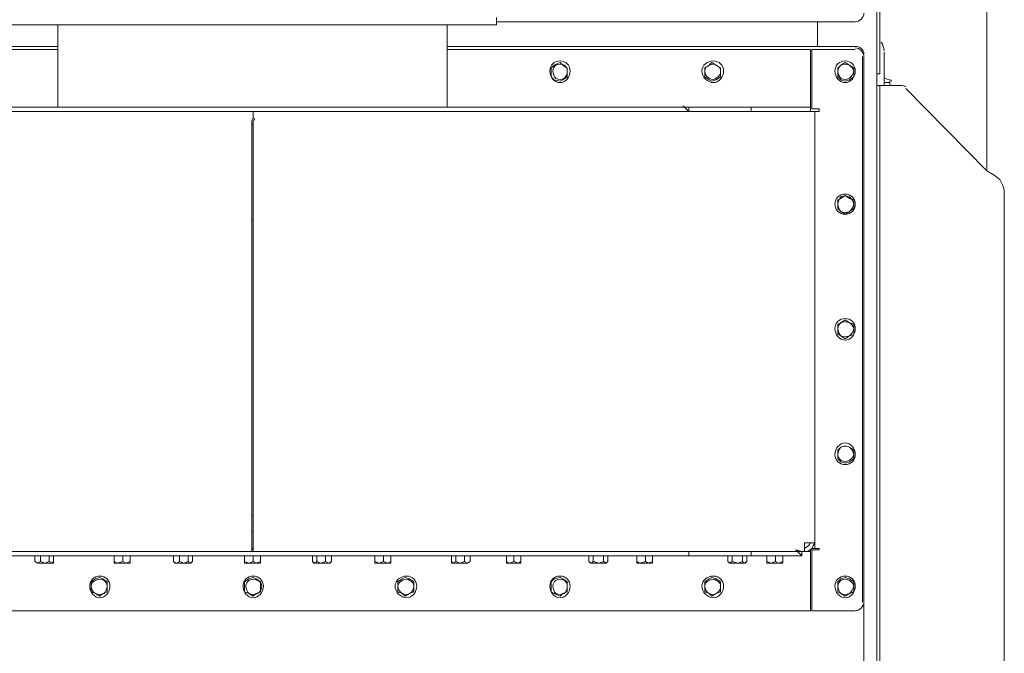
# Model space of a CAD drawing. Header units: millimetres. Extents: x -21108 to 360233, y 566 to 551167.
# Tile 19 of 38: x 179879 to 180681, y 266973 to 267489. Entities that reach past the tile are written whole.
import ezdxf

# ---------------------------------------------------------------- set-up
doc = ezdxf.new("R2010")
doc.units = ezdxf.units.MM
doc.header["$LTSCALE"] = 10

msp = doc.modelspace()

# ---------------------------------------------------------------- linework, layer by layer
at = {"linetype": 'Continuous', "lineweight": 20}
for points in [[(180577.273, 268068.984), (180579.63, 268068.984), (180579.63, 267444.416), (180577.273, 267444.416)], [(180566.667, 266432.144), (180566.667, 266432.144), (180577.273, 266432.144), (180577.273, 268002.992), (180566.667, 268002.992)], [(180666.834, 267366.64), (180666.834, 267554.01), (180666.834, 267554.01)], [(180666.834, 267366.64), (180666.834, 267554.01), (180666.834, 267554.01)], [(180267.346, 267484.483), (180267.346, 267490.375), (180267.346, 267490.375)], [(180267.346, 267484.483), (180069.369, 267484.483), (179870.214, 267484.483)], [(179910.281, 267484.483), (179910.281, 267417.312), (179910.281, 267417.312)], [(180227.279, 267417.312), (180227.279, 267484.483), (180227.279, 267484.483)], [(180267.346, 267486.84), (180559.596, 267486.84), (180559.596, 267486.84)], [(180528.957, 267486.84), (180528.957, 267466.806), (180528.957, 267466.806)], [(180528.957, 267466.806), (180528.957, 267486.84), (180528.957, 267486.84)], [(179910.281, 267466.806), (179577.964, 267466.806), (179577.964, 267466.806)], [(179614.495, 267464.449), (179910.281, 267464.449), (179910.281, 267464.449)], [(180559.596, 267466.806), (180227.279, 267466.806), (180227.279, 267466.806)], [(180227.279, 267464.449), (180523.065, 267464.449), (180523.065, 267422.026)], [(180559.596, 267464.449), (180524.243, 267464.449), (180524.243, 267416.134), (180530.136, 267416.134), (180530.136, 267413.777)], [(180565.489, 267458.557), (180565.489, 267014.289), (180565.489, 267014.289)], [(180566.667, 266409.754), (180566.667, 267459.736), (180566.667, 267459.736)], [(180566.667, 266409.754), (180566.667, 267459.736), (180566.667, 267459.736)], [(180583.165, 267434.989), (180583.165, 267462.092), (180583.165, 267462.092)], [(180314.483, 267451.487), (180312.126, 267449.13), (180312.126, 267445.594), (180312.126, 267442.059), (180314.483, 267439.702)], [(180321.553, 267451.487), (180319.196, 267453.843), (180314.483, 267451.487)], [(180325.089, 267445.594), (180325.089, 267449.13), (180321.553, 267451.487)], [(180440.575, 267451.487), (180437.04, 267449.13), (180437.04, 267445.594), (180437.04, 267442.059), (180440.575, 267439.702)], [(180446.467, 267451.487), (180442.932, 267453.843), (180440.575, 267451.487)], [(180450.002, 267445.594), (180450.002, 267449.13), (180446.467, 267451.487)], [(180547.812, 267451.487), (180545.455, 267449.13), (180545.455, 267445.594), (180545.455, 267442.059), (180547.812, 267439.702)], [(180554.883, 267451.487), (180551.347, 267453.843), (180547.812, 267451.487)], [(180558.418, 267445.594), (180558.418, 267449.13), (180554.883, 267451.487)], [(180321.553, 267439.702), (180325.089, 267442.059), (180325.089, 267445.594)], [(180446.467, 267439.702), (180450.002, 267442.059), (180450.002, 267445.594)], [(180554.883, 267439.702), (180558.418, 267442.059), (180558.418, 267445.594)], [(180577.273, 267444.416), (180577.273, 267434.989), (180577.273, 267434.989)], [(180577.273, 267434.989), (180577.273, 267444.416), (180577.273, 267444.416)], [(180314.483, 267439.702), (180319.196, 267438.524), (180321.553, 267439.702)], [(180440.575, 267439.702), (180442.932, 267438.524), (180446.467, 267439.702)], [(180547.812, 267439.702), (180551.347, 267438.524), (180554.883, 267439.702)], [(180577.273, 266376.758), (180579.63, 266376.758), (180579.63, 267434.989), (180577.273, 267434.989)], [(180579.63, 267434.989), (180596.128, 267434.989), (180596.128, 267434.989)], [(180587.879, 267437.345), (180587.879, 267438.524), (180587.879, 267434.989), (180587.879, 267437.345), (180583.165, 267437.345)], [(180600.841, 267432.632), (180666.834, 267365.461), (180666.834, 267365.461)], [(179718.197, 267417.312), (180419.363, 267417.312), (180419.363, 267417.312)], [(180424.077, 267413.777), (180419.363, 267418.491), (180419.363, 267418.491)], [(180419.363, 267417.312), (180424.077, 267417.312), (180424.077, 267417.312)], [(180474.749, 267413.777), (180424.077, 267413.777), (180424.077, 267417.312), (180474.749, 267417.312)], [(180474.749, 267413.777), (180474.749, 267417.312), (180474.749, 267417.312)], [(180474.749, 267417.312), (180479.463, 267417.312), (180479.463, 267417.312)], [(180479.463, 267417.312), (180518.351, 267417.312), (180518.351, 267417.312)], [(180518.351, 267417.312), (180523.065, 267417.312), (180523.065, 267413.777)], [(180523.065, 267417.312), (180523.065, 267422.026), (180523.065, 267422.026)], [(180069.369, 267413.777), (179713.483, 267413.777), (179713.483, 267413.777)], [(180069.369, 267413.777), (180069.369, 267407.885), (180069.369, 267407.885)], [(180069.369, 267413.777), (180424.077, 267413.777), (180424.077, 267413.777)], [(180475.928, 267413.777), (180474.749, 267413.777), (180474.749, 267413.777)], [(180475.928, 267413.777), (180518.351, 267413.777), (180518.351, 267413.777)], [(180518.351, 267062.604), (180526.6, 267062.604), (180526.6, 267413.777), (180518.351, 267413.777)], [(180530.136, 267413.777), (180526.6, 267413.777), (180526.6, 267413.777)], [(180068.191, 267406.706), (180068.191, 267062.604), (180068.191, 267062.604)], [(180069.369, 267403.171), (180068.191, 267403.171), (180068.191, 267403.171)], [(180069.369, 267062.604), (180069.369, 267406.706), (180069.369, 267406.706)], [(180666.834, 267365.461), (180672.726, 267361.926), (180677.439, 267358.391), (180679.796, 267353.677), (180680.975, 267350.142), (180680.975, 266462.783), (180679.796, 266459.248), (180677.439, 266454.534), (180672.726, 266449.82), (180666.834, 266446.285)], [(180554.883, 267343.071), (180551.347, 267345.428), (180547.812, 267343.071)], [(180547.812, 267343.071), (180545.455, 267341.893), (180545.455, 267338.357), (180545.455, 267334.822), (180547.812, 267332.465)], [(180558.418, 267338.357), (180558.418, 267341.893), (180554.883, 267343.071)], [(180554.883, 267332.465), (180558.418, 267334.822), (180558.418, 267338.357)], [(180547.812, 267332.465), (180551.347, 267330.108), (180554.883, 267332.465)], [(180069.369, 267325.395), (180068.191, 267325.395), (180068.191, 267325.395)], [(180547.812, 267241.726), (180545.455, 267240.548), (180545.455, 267235.834), (180545.455, 267232.298), (180547.812, 267231.12)], [(180554.883, 267241.726), (180551.347, 267244.083), (180547.812, 267241.726)], [(180558.418, 267235.834), (180558.418, 267240.548), (180554.883, 267241.726)], [(180554.883, 267231.12), (180558.418, 267232.298), (180558.418, 267235.834)], [(180547.812, 267231.12), (180551.347, 267228.763), (180554.883, 267231.12)], [(180547.812, 267140.381), (180545.455, 267138.024), (180545.455, 267134.489), (180545.455, 267130.953), (180547.812, 267128.597)], [(180554.883, 267140.381), (180551.347, 267141.559), (180547.812, 267140.381)], [(180558.418, 267134.489), (180558.418, 267138.024), (180554.883, 267140.381)], [(180547.812, 267128.597), (180551.347, 267127.418), (180554.883, 267128.597)], [(180554.883, 267128.597), (180558.418, 267130.953), (180558.418, 267134.489)], [(180069.369, 267084.995), (180068.191, 267084.995), (180068.191, 267084.995)], [(180069.369, 267072.032), (180069.369, 267084.995), (180069.369, 267084.995)], [(180069.369, 267072.032), (180068.191, 267072.032), (180068.191, 267072.032)], [(180068.191, 267072.032), (180069.369, 267072.032), (180069.369, 267072.032)], [(179614.495, 267055.534), (179614.495, 267050.82), (179614.495, 267007.218), (180523.065, 267007.218), (180523.065, 267050.82)], [(179714.662, 267055.534), (180068.191, 267055.534), (180068.191, 267055.534)], [(180068.191, 267062.604), (180068.191, 267055.534), (180068.191, 267055.534)], [(180068.191, 267057.891), (180069.369, 267057.891), (180069.369, 267057.891)], [(180068.191, 267055.534), (180069.369, 267055.534), (180069.369, 267055.534)], [(180069.369, 267055.534), (180069.369, 267062.604), (180069.369, 267062.604)], [(180069.369, 267057.891), (180069.369, 267057.891), (180069.369, 267055.534)], [(180069.369, 267055.534), (180422.898, 267055.534), (180422.898, 267055.534)], [(180422.898, 267055.534), (180424.077, 267055.534), (180424.077, 267055.534)], [(180474.749, 267051.999), (180424.077, 267051.999), (180424.077, 267055.534), (180474.749, 267055.534)], [(180474.749, 267051.999), (180474.749, 267055.534), (180474.749, 267055.534)], [(180474.749, 267055.534), (180477.106, 267055.534), (180477.106, 267055.534)], [(180477.106, 267055.534), (180518.351, 267055.534), (180518.351, 267055.534)], [(180515.994, 267055.534), (180515.994, 267051.999), (180510.102, 267051.999), (180481.82, 267051.999)], [(180515.994, 267051.999), (180511.281, 267056.712), (180515.994, 267055.534)], [(180518.351, 267062.604), (180518.351, 267057.891), (180518.351, 267055.534), (180518.351, 267055.534)], [(180526.6, 267062.604), (180525.422, 267060.248), (180524.243, 267057.891), (180520.708, 267055.534), (180518.351, 267055.534), (180518.351, 267057.891), (180521.887, 267060.248), (180523.065, 267062.604)], [(180523.065, 267055.534), (180518.351, 267055.534), (180518.351, 267055.534)], [(180523.065, 267056.712), (180523.065, 267055.534), (180523.065, 267050.82)], [(180524.243, 267057.891), (180526.6, 267057.891), (180526.6, 267062.604)], [(180559.596, 267007.218), (180524.243, 267007.218), (180524.243, 267056.712), (180530.136, 267056.712), (180530.136, 267057.891)], [(180526.6, 267057.891), (180530.136, 267057.891), (180530.136, 267057.891)], [(179719.375, 267051.999), (180418.185, 267051.999), (180418.185, 267051.999)], [(179907.924, 267051.999), (179891.426, 267051.999), (179891.426, 267051.999)], [(179893.783, 267046.106), (179891.426, 267047.285), (179891.426, 267051.999)], [(179891.426, 267047.285), (179893.783, 267046.106), (179893.783, 267046.106)], [(179896.14, 267047.285), (179893.783, 267046.106), (179899.675, 267046.106)], [(179899.675, 267046.106), (179896.14, 267047.285), (179896.14, 267051.999)], [(179899.675, 267046.106), (179903.21, 267047.285), (179903.21, 267051.999)], [(179899.675, 267046.106), (179905.567, 267046.106), (179903.21, 267047.285)], [(179905.567, 267046.106), (179906.746, 267047.285), (179906.746, 267051.999)], [(179906.746, 267046.106), (179906.746, 267047.285), (179906.746, 267047.285)], [(179971.559, 267051.999), (179958.597, 267051.999), (179953.883, 267051.999)], [(179958.597, 267046.106), (179956.24, 267047.285), (179956.24, 267051.999)], [(179956.24, 267047.285), (179956.24, 267046.106), (179958.597, 267046.106)], [(179963.31, 267047.285), (179958.597, 267046.106), (179965.667, 267046.106)], [(179965.667, 267046.106), (179963.31, 267047.285), (179963.31, 267051.999)], [(179965.667, 267046.106), (179969.203, 267047.285), (179969.203, 267051.999)], [(179965.667, 267046.106), (179969.203, 267046.106), (179969.203, 267047.285)], [(179969.203, 267047.285), (179969.203, 267046.106), (179969.203, 267046.106)], [(180021.054, 267051.999), (180003.377, 267051.999), (180003.377, 267051.999)], [(180006.912, 267046.106), (180004.555, 267047.285), (180004.555, 267051.999)], [(180004.555, 267047.285), (180005.734, 267046.106), (180005.734, 267046.106)], [(180009.269, 267047.285), (180006.912, 267046.106), (180012.805, 267046.106)], [(180012.805, 267046.106), (180009.269, 267047.285), (180009.269, 267051.999)], [(180012.805, 267046.106), (180016.34, 267047.285), (180016.34, 267051.999)], [(180012.805, 267046.106), (180017.518, 267046.106), (180016.34, 267047.285)], [(180017.518, 267046.106), (180019.875, 267047.285), (180019.875, 267051.999)], [(180018.697, 267046.106), (180019.875, 267047.285), (180019.875, 267047.285)], [(180077.618, 267051.999), (180064.655, 267051.999), (180059.942, 267051.999)], [(180065.834, 267046.106), (180062.299, 267047.285), (180062.299, 267051.999)], [(180062.299, 267047.285), (180062.299, 267046.106), (180065.834, 267046.106)], [(180069.369, 267047.285), (180065.834, 267046.106), (180071.726, 267046.106)], [(180071.726, 267046.106), (180069.369, 267047.285), (180069.369, 267051.999)], [(180071.726, 267046.106), (180075.261, 267047.285), (180075.261, 267051.999)], [(180071.726, 267046.106), (180075.261, 267046.106), (180075.261, 267047.285)], [(180075.261, 267047.285), (180075.261, 267046.106), (180075.261, 267046.106)], [(180134.183, 267051.999), (180116.506, 267051.999), (180116.506, 267051.999)], [(180120.042, 267046.106), (180117.685, 267047.285), (180117.685, 267051.999)], [(180117.685, 267047.285), (180118.863, 267046.106), (180118.863, 267046.106)], [(180121.22, 267047.285), (180120.042, 267046.106), (180124.755, 267046.106)], [(180124.755, 267046.106), (180121.22, 267047.285), (180121.22, 267051.999)], [(180124.755, 267046.106), (180128.291, 267047.285), (180128.291, 267051.999)], [(180124.755, 267046.106), (180130.648, 267046.106), (180128.291, 267047.285)], [(180130.648, 267046.106), (180133.004, 267047.285), (180133.004, 267051.999)], [(180131.826, 267046.106), (180133.004, 267047.285), (180133.004, 267047.285)], [(180183.677, 267051.999), (180170.714, 267051.999), (180166, 267051.999)], [(180171.893, 267046.106), (180168.357, 267047.285), (180168.357, 267051.999)], [(180168.357, 267047.285), (180168.357, 267046.106), (180171.893, 267046.106)], [(180175.428, 267047.285), (180171.893, 267046.106), (180178.963, 267046.106)], [(180178.963, 267046.106), (180175.428, 267047.285), (180175.428, 267051.999)], [(180178.963, 267046.106), (180181.32, 267047.285), (180181.32, 267051.999)], [(180178.963, 267046.106), (180181.32, 267046.106), (180181.32, 267047.285)], [(180181.32, 267047.285), (180181.32, 267046.106), (180181.32, 267046.106)], [(180246.134, 267051.999), (180228.457, 267051.999), (180228.457, 267051.999)], [(180231.993, 267046.106), (180230.814, 267047.285), (180230.814, 267051.999)], [(180230.814, 267047.285), (180230.814, 267046.106), (180230.814, 267046.106)], [(180234.349, 267047.285), (180231.993, 267046.106), (180237.885, 267046.106)], [(180237.885, 267046.106), (180234.349, 267047.285), (180234.349, 267051.999)], [(180237.885, 267046.106), (180241.42, 267047.285), (180241.42, 267051.999)], [(180237.885, 267046.106), (180243.777, 267046.106), (180241.42, 267047.285)], [(180243.777, 267046.106), (180246.134, 267047.285), (180246.134, 267051.999)], [(180243.777, 267046.106), (180246.134, 267047.285), (180246.134, 267047.285)], [(180289.736, 267051.999), (180276.773, 267051.999), (180273.238, 267051.999)], [(180277.951, 267046.106), (180275.595, 267047.285), (180275.595, 267051.999)], [(180275.595, 267047.285), (180275.595, 267046.106), (180277.951, 267046.106)], [(180281.487, 267047.285), (180277.951, 267046.106), (180285.022, 267046.106)], [(180285.022, 267046.106), (180281.487, 267047.285), (180281.487, 267051.999)], [(180285.022, 267046.106), (180287.379, 267047.285), (180287.379, 267051.999)], [(180285.022, 267046.106), (180287.379, 267046.106), (180287.379, 267047.285)], [(180287.379, 267047.285), (180287.379, 267046.106), (180287.379, 267046.106)], [(180359.263, 267051.999), (180341.587, 267051.999), (180341.587, 267051.999)], [(180345.122, 267046.106), (180342.765, 267047.285), (180342.765, 267051.999)], [(180342.765, 267047.285), (180343.944, 267046.106), (180343.944, 267046.106)], [(180346.3, 267047.285), (180345.122, 267046.106), (180351.014, 267046.106)], [(180351.014, 267046.106), (180346.3, 267047.285), (180346.3, 267051.999)], [(180351.014, 267046.106), (180354.549, 267047.285), (180354.549, 267051.999)], [(180351.014, 267046.106), (180356.906, 267046.106), (180354.549, 267047.285)], [(180356.906, 267046.106), (180358.085, 267047.285), (180358.085, 267051.999)], [(180356.906, 267046.106), (180358.085, 267047.285), (180358.085, 267047.285)], [(180396.973, 267051.999), (180384.01, 267051.999), (180379.296, 267051.999)], [(180384.01, 267046.106), (180381.653, 267047.285), (180381.653, 267051.999)], [(180381.653, 267047.285), (180381.653, 267046.106), (180384.01, 267046.106)], [(180388.724, 267047.285), (180384.01, 267046.106), (180391.081, 267046.106)], [(180391.081, 267046.106), (180388.724, 267047.285), (180388.724, 267051.999)], [(180391.081, 267046.106), (180394.616, 267047.285), (180394.616, 267051.999)], [(180391.081, 267046.106), (180394.616, 267046.106), (180394.616, 267047.285)], [(180394.616, 267047.285), (180394.616, 267046.106), (180394.616, 267046.106)], [(180424.077, 267051.999), (180418.185, 267051.999), (180418.185, 267051.999)], [(180472.392, 267051.999), (180454.716, 267051.999), (180454.716, 267051.999)], [(180457.073, 267046.106), (180455.894, 267047.285), (180455.894, 267051.999)], [(180455.894, 267047.285), (180457.073, 267046.106), (180457.073, 267046.106)], [(180459.43, 267047.285), (180457.073, 267046.106), (180464.143, 267046.106)], [(180464.143, 267046.106), (180459.43, 267047.285), (180459.43, 267051.999)], [(180464.143, 267046.106), (180467.679, 267047.285), (180467.679, 267051.999)], [(180464.143, 267046.106), (180468.857, 267046.106), (180467.679, 267047.285)], [(180468.857, 267046.106), (180471.214, 267047.285), (180471.214, 267051.999)], [(180470.036, 267046.106), (180471.214, 267047.285), (180471.214, 267047.285)], [(180481.82, 267051.999), (180474.749, 267051.999), (180474.749, 267051.999)], [(180503.032, 267051.999), (180490.069, 267051.999), (180485.355, 267051.999)], [(180491.247, 267046.106), (180487.712, 267047.285), (180487.712, 267051.999)], [(180487.712, 267047.285), (180487.712, 267046.106), (180491.247, 267046.106)], [(180494.783, 267047.285), (180491.247, 267046.106), (180497.14, 267046.106)], [(180497.14, 267046.106), (180494.783, 267047.285), (180494.783, 267051.999)], [(180497.14, 267046.106), (180500.675, 267047.285), (180500.675, 267051.999)], [(180497.14, 267046.106), (180500.675, 267046.106), (180500.675, 267047.285)], [(180500.675, 267047.285), (180500.675, 267046.106), (180500.675, 267046.106)], [(179906.746, 267046.106), (179905.567, 267046.106), (179905.567, 267046.106)], [(180005.734, 267046.106), (180006.912, 267046.106), (180006.912, 267046.106)], [(180018.697, 267046.106), (180017.518, 267046.106), (180017.518, 267046.106)], [(180118.863, 267046.106), (180120.042, 267046.106), (180120.042, 267046.106)], [(180131.826, 267046.106), (180130.648, 267046.106), (180130.648, 267046.106)], [(180230.814, 267046.106), (180231.993, 267046.106), (180231.993, 267046.106)], [(180343.944, 267046.106), (180345.122, 267046.106), (180345.122, 267046.106)], [(180470.036, 267046.106), (180468.857, 267046.106), (180468.857, 267046.106)], [(179940.92, 267033.144), (179937.385, 267030.787), (179937.385, 267026.073), (179937.385, 267022.538), (179940.92, 267021.359)], [(179946.812, 267033.144), (179944.456, 267034.322), (179940.92, 267033.144)], [(179950.348, 267026.073), (179950.348, 267030.787), (179946.812, 267033.144)], [(180065.834, 267033.144), (180062.299, 267030.787), (180062.299, 267026.073), (180062.299, 267022.538), (180065.834, 267021.359)], [(180071.726, 267033.144), (180069.369, 267034.322), (180065.834, 267033.144)], [(180075.261, 267026.073), (180075.261, 267030.787), (180071.726, 267033.144)], [(180190.748, 267033.144), (180187.212, 267030.787), (180187.212, 267026.073), (180187.212, 267022.538), (180190.748, 267021.359)], [(180196.64, 267033.144), (180193.104, 267034.322), (180190.748, 267033.144)], [(180200.175, 267026.073), (180200.175, 267030.787), (180196.64, 267033.144)], [(180314.483, 267033.144), (180312.126, 267030.787), (180312.126, 267026.073), (180312.126, 267022.538), (180314.483, 267021.359)], [(180321.553, 267033.144), (180319.196, 267034.322), (180314.483, 267033.144)], [(180325.089, 267026.073), (180325.089, 267030.787), (180321.553, 267033.144)], [(180440.575, 267033.144), (180437.04, 267030.787), (180437.04, 267026.073), (180437.04, 267022.538), (180440.575, 267021.359)], [(180446.467, 267033.144), (180442.932, 267034.322), (180440.575, 267033.144)], [(180450.002, 267026.073), (180450.002, 267030.787), (180446.467, 267033.144)], [(180547.812, 267033.144), (180545.455, 267030.787), (180545.455, 267026.073), (180545.455, 267022.538), (180547.812, 267021.359)], [(180554.883, 267033.144), (180551.347, 267034.322), (180547.812, 267033.144)], [(180558.418, 267026.073), (180558.418, 267030.787), (180554.883, 267033.144)], [(179946.812, 267021.359), (179950.348, 267022.538), (179950.348, 267026.073)], [(180071.726, 267021.359), (180075.261, 267022.538), (180075.261, 267026.073)], [(180196.64, 267021.359), (180200.175, 267022.538), (180200.175, 267026.073)], [(180321.553, 267021.359), (180325.089, 267022.538), (180325.089, 267026.073)], [(180446.467, 267021.359), (180450.002, 267022.538), (180450.002, 267026.073)], [(180554.883, 267021.359), (180558.418, 267022.538), (180558.418, 267026.073)], [(179940.92, 267021.359), (179944.456, 267019.003), (179946.812, 267021.359)], [(180065.834, 267021.359), (180069.369, 267019.003), (180071.726, 267021.359)], [(180190.748, 267021.359), (180193.104, 267019.003), (180196.64, 267021.359)], [(180314.483, 267021.359), (180319.196, 267019.003), (180321.553, 267021.359)], [(180440.575, 267021.359), (180442.932, 267019.003), (180446.467, 267021.359)], [(180547.812, 267021.359), (180551.347, 267019.003), (180554.883, 267021.359)]]:
    msp.add_lwpolyline(points, dxfattribs=at)
for points in [[(180518.351, 267057.891), (180518.351, 267057.891)], [(180518.351, 267055.534), (180518.351, 267055.534)], [(179891.426, 267051.999), (179891.426, 267051.999)], [(179907.924, 267051.999), (179907.924, 267051.999)], [(179953.883, 267051.999), (179953.883, 267051.999)], [(179971.559, 267051.999), (179971.559, 267051.999)], [(180003.377, 267051.999), (180003.377, 267051.999)], [(180021.054, 267051.999), (180021.054, 267051.999)], [(180059.942, 267051.999), (180059.942, 267051.999)], [(180077.618, 267051.999), (180077.618, 267051.999)], [(180116.506, 267051.999), (180116.506, 267051.999)], [(180134.183, 267051.999), (180134.183, 267051.999)], [(180166, 267051.999), (180166, 267051.999)], [(180183.677, 267051.999), (180183.677, 267051.999)], [(180228.457, 267051.999), (180228.457, 267051.999)], [(180246.134, 267051.999), (180246.134, 267051.999)], [(180273.238, 267051.999), (180273.238, 267051.999)], [(180289.736, 267051.999), (180289.736, 267051.999)], [(180341.587, 267051.999), (180341.587, 267051.999)], [(180359.263, 267051.999), (180359.263, 267051.999)], [(180379.296, 267051.999), (180379.296, 267051.999)], [(180396.973, 267051.999), (180396.973, 267051.999)], [(180454.716, 267051.999), (180454.716, 267051.999)], [(180472.392, 267051.999), (180472.392, 267051.999)], [(180485.355, 267051.999), (180485.355, 267051.999)], [(180503.032, 267051.999), (180503.032, 267051.999)], [(179893.783, 267046.106), (179893.783, 267046.106)], [(180243.777, 267046.106), (180243.777, 267046.106)], [(180356.906, 267046.106), (180356.906, 267046.106)], [(180457.073, 267046.106), (180457.073, 267046.106)]]:
    msp.add_lwpolyline(points, close=True, dxfattribs=at)
for points in [[(180559.596, 267486.84), (180563.132, 267486.84), (180566.667, 267490.375), (180566.667, 267493.91)], [(180566.667, 267460.914), (180566.667, 267464.449), (180563.132, 267466.806), (180559.596, 267466.806)], [(180566.667, 267458.557), (180566.667, 267462.092), (180563.132, 267465.628), (180559.596, 267465.628)], [(180583.165, 267463.271), (180583.165, 267465.628), (180581.987, 267467.985), (180580.808, 267470.342)], [(180315.661, 267451.487), (180314.483, 267450.308), (180313.304, 267449.13), (180313.304, 267446.773)], [(180322.732, 267451.487), (180320.375, 267452.665), (180318.018, 267452.665), (180315.661, 267451.487)], [(180325.089, 267446.773), (180325.089, 267449.13), (180323.91, 267450.308), (180322.732, 267451.487)], [(180440.575, 267451.487), (180438.218, 267450.308), (180437.04, 267449.13), (180437.04, 267446.773)], [(180446.467, 267451.487), (180445.289, 267452.665), (180442.932, 267452.665), (180440.575, 267451.487)], [(180450.002, 267446.773), (180450.002, 267449.13), (180448.824, 267450.308), (180446.467, 267451.487)], [(180547.812, 267451.487), (180546.634, 267450.308), (180545.455, 267449.13), (180545.455, 267446.773)], [(180554.883, 267451.487), (180552.526, 267452.665), (180550.169, 267452.665), (180547.812, 267451.487)], [(180558.418, 267446.773), (180558.418, 267449.13), (180556.061, 267450.308), (180554.883, 267451.487)], [(180313.304, 267446.773), (180313.304, 267444.416), (180314.483, 267442.059), (180315.661, 267440.881)], [(180315.661, 267440.881), (180318.018, 267439.702), (180320.375, 267439.702), (180322.732, 267440.881)], [(180322.732, 267440.881), (180323.91, 267442.059), (180325.089, 267444.416), (180325.089, 267446.773)], [(180437.04, 267446.773), (180437.04, 267444.416), (180438.218, 267442.059), (180440.575, 267440.881)], [(180440.575, 267440.881), (180442.932, 267439.702), (180445.289, 267439.702), (180446.467, 267440.881)], [(180446.467, 267440.881), (180448.824, 267442.059), (180450.002, 267444.416), (180450.002, 267446.773)], [(180545.455, 267446.773), (180545.455, 267444.416), (180546.634, 267442.059), (180547.812, 267440.881)], [(180547.812, 267440.881), (180550.169, 267439.702), (180552.526, 267439.702), (180554.883, 267440.881)], [(180554.883, 267440.881), (180556.061, 267442.059), (180558.418, 267444.416), (180558.418, 267446.773)], [(180589.057, 267438.524), (180589.057, 267439.702), (180586.7, 267439.702), (180583.165, 267440.881)], [(180600.841, 267433.81), (180599.663, 267434.989), (180598.485, 267434.989), (180596.128, 267434.989)], [(180069.369, 267407.885), (180069.369, 267407.885), (180068.191, 267407.885), (180068.191, 267406.706)], [(180070.548, 267406.706), (180070.548, 267407.885), (180070.548, 267407.885), (180069.369, 267407.885)], [(180547.812, 267344.249), (180546.634, 267343.071), (180545.455, 267340.714), (180545.455, 267338.357)], [(180554.883, 267344.249), (180552.526, 267345.428), (180550.169, 267345.428), (180547.812, 267344.249)], [(180558.418, 267338.357), (180558.418, 267340.714), (180556.061, 267343.071), (180554.883, 267344.249)], [(180545.455, 267338.357), (180545.455, 267336), (180546.634, 267333.644), (180547.812, 267332.465)], [(180554.883, 267332.465), (180556.061, 267333.644), (180558.418, 267336), (180558.418, 267338.357)], [(180547.812, 267332.465), (180550.169, 267331.287), (180552.526, 267331.287), (180554.883, 267332.465)], [(180547.812, 267241.726), (180546.634, 267240.548), (180545.455, 267239.369), (180545.455, 267237.012)], [(180554.883, 267241.726), (180552.526, 267242.904), (180550.169, 267242.904), (180547.812, 267241.726)], [(180558.418, 267237.012), (180558.418, 267239.369), (180556.061, 267240.548), (180554.883, 267241.726)], [(180545.455, 267237.012), (180545.455, 267234.655), (180546.634, 267232.298), (180547.812, 267231.12)], [(180554.883, 267231.12), (180556.061, 267232.298), (180558.418, 267234.655), (180558.418, 267237.012)], [(180547.812, 267231.12), (180550.169, 267229.942), (180552.526, 267229.942), (180554.883, 267231.12)], [(180547.812, 267140.381), (180546.634, 267139.202), (180545.455, 267136.846), (180545.455, 267134.489)], [(180554.883, 267140.381), (180552.526, 267141.559), (180550.169, 267141.559), (180547.812, 267140.381)], [(180558.418, 267134.489), (180558.418, 267136.846), (180556.061, 267139.202), (180554.883, 267140.381)], [(180545.455, 267134.489), (180545.455, 267132.132), (180546.634, 267130.953), (180547.812, 267129.775)], [(180547.812, 267129.775), (180550.169, 267128.597), (180552.526, 267128.597), (180554.883, 267129.775)], [(180554.883, 267129.775), (180556.061, 267130.953), (180558.418, 267132.132), (180558.418, 267134.489)], [(179940.92, 267031.965), (179938.563, 267030.787), (179937.385, 267029.608), (179937.385, 267027.252)], [(179947.991, 267031.965), (179945.634, 267033.144), (179943.277, 267033.144), (179940.92, 267031.965)], [(179950.348, 267027.252), (179950.348, 267029.608), (179949.169, 267030.787), (179947.991, 267031.965)], [(180065.834, 267031.965), (180064.655, 267030.787), (180063.477, 267029.608), (180063.477, 267027.252)], [(180072.904, 267031.965), (180070.548, 267033.144), (180068.191, 267033.144), (180065.834, 267031.965)], [(180076.44, 267027.252), (180076.44, 267029.608), (180075.261, 267030.787), (180072.904, 267031.965)], [(180190.748, 267031.965), (180188.391, 267030.787), (180187.212, 267029.608), (180187.212, 267027.252)], [(180196.64, 267031.965), (180195.461, 267033.144), (180193.104, 267033.144), (180190.748, 267031.965)], [(180200.175, 267027.252), (180200.175, 267029.608), (180198.997, 267030.787), (180196.64, 267031.965)], [(180315.661, 267031.965), (180314.483, 267030.787), (180313.304, 267029.608), (180313.304, 267027.252)], [(180322.732, 267031.965), (180320.375, 267033.144), (180318.018, 267033.144), (180315.661, 267031.965)], [(180325.089, 267027.252), (180325.089, 267029.608), (180323.91, 267030.787), (180322.732, 267031.965)], [(180440.575, 267031.965), (180438.218, 267030.787), (180437.04, 267029.608), (180437.04, 267027.252)], [(180446.467, 267031.965), (180445.289, 267033.144), (180442.932, 267033.144), (180440.575, 267031.965)], [(180450.002, 267027.252), (180450.002, 267029.608), (180448.824, 267030.787), (180446.467, 267031.965)], [(180547.812, 267031.965), (180546.634, 267030.787), (180545.455, 267029.608), (180545.455, 267027.252)], [(180554.883, 267031.965), (180552.526, 267033.144), (180550.169, 267033.144), (180547.812, 267031.965)], [(180558.418, 267027.252), (180558.418, 267029.608), (180556.061, 267030.787), (180554.883, 267031.965)], [(179937.385, 267027.252), (179937.385, 267024.895), (179938.563, 267022.538), (179940.92, 267021.359)], [(179947.991, 267021.359), (179949.169, 267022.538), (179950.348, 267024.895), (179950.348, 267027.252)], [(180063.477, 267027.252), (180063.477, 267024.895), (180064.655, 267022.538), (180065.834, 267021.359)], [(180072.904, 267021.359), (180075.261, 267022.538), (180076.44, 267024.895), (180076.44, 267027.252)], [(180187.212, 267027.252), (180187.212, 267024.895), (180188.391, 267022.538), (180190.748, 267021.359)], [(180196.64, 267021.359), (180198.997, 267022.538), (180200.175, 267024.895), (180200.175, 267027.252)], [(180313.304, 267027.252), (180313.304, 267024.895), (180314.483, 267022.538), (180315.661, 267021.359)], [(180322.732, 267021.359), (180323.91, 267022.538), (180325.089, 267024.895), (180325.089, 267027.252)], [(180437.04, 267027.252), (180437.04, 267024.895), (180438.218, 267022.538), (180440.575, 267021.359)], [(180446.467, 267021.359), (180448.824, 267022.538), (180450.002, 267024.895), (180450.002, 267027.252)], [(180545.455, 267027.252), (180545.455, 267024.895), (180546.634, 267022.538), (180547.812, 267021.359)], [(180554.883, 267021.359), (180556.061, 267022.538), (180558.418, 267024.895), (180558.418, 267027.252)], [(179940.92, 267021.359), (179943.277, 267020.181), (179945.634, 267020.181), (179947.991, 267021.359)], [(180065.834, 267021.359), (180068.191, 267020.181), (180070.548, 267020.181), (180072.904, 267021.359)], [(180190.748, 267021.359), (180193.104, 267020.181), (180195.461, 267020.181), (180196.64, 267021.359)], [(180315.661, 267021.359), (180318.018, 267020.181), (180320.375, 267020.181), (180322.732, 267021.359)], [(180440.575, 267021.359), (180442.932, 267020.181), (180445.289, 267020.181), (180446.467, 267021.359)], [(180547.812, 267021.359), (180550.169, 267020.181), (180552.526, 267020.181), (180554.883, 267021.359)], [(180559.596, 267007.218), (180563.132, 267007.218), (180566.667, 267010.754), (180566.667, 267014.289)]]:
    msp.add_open_spline(points, degree=3, dxfattribs=at)
for points in [[(180327.446, 267446.773), (180327.446, 267451.487), (180323.91, 267455.022), (180319.196, 267455.022), (180319.196, 267455.022), (180314.483, 267455.022), (180310.947, 267451.487), (180310.947, 267446.773), (180310.947, 267446.773), (180310.947, 267442.059), (180314.483, 267437.345), (180319.196, 267437.345), (180319.196, 267437.345), (180323.91, 267437.345), (180327.446, 267442.059), (180327.446, 267446.773)], [(180452.359, 267446.773), (180452.359, 267451.487), (180448.824, 267455.022), (180444.11, 267455.022), (180444.11, 267455.022), (180439.396, 267455.022), (180434.683, 267451.487), (180434.683, 267446.773), (180434.683, 267446.773), (180434.683, 267442.059), (180439.396, 267437.345), (180444.11, 267437.345), (180444.11, 267437.345), (180448.824, 267437.345), (180452.359, 267442.059), (180452.359, 267446.773)], [(180559.596, 267446.773), (180559.596, 267451.487), (180556.061, 267455.022), (180551.347, 267455.022), (180551.347, 267455.022), (180546.634, 267455.022), (180543.098, 267451.487), (180543.098, 267446.773), (180543.098, 267446.773), (180543.098, 267442.059), (180546.634, 267437.345), (180551.347, 267437.345), (180551.347, 267437.345), (180556.061, 267437.345), (180559.596, 267442.059), (180559.596, 267446.773)], [(180559.596, 267338.357), (180559.596, 267343.071), (180556.061, 267346.606), (180551.347, 267346.606), (180551.347, 267346.606), (180546.634, 267346.606), (180543.098, 267343.071), (180543.098, 267338.357), (180543.098, 267338.357), (180543.098, 267333.644), (180546.634, 267330.108), (180551.347, 267330.108), (180551.347, 267330.108), (180556.061, 267330.108), (180559.596, 267333.644), (180559.596, 267338.357)], [(180559.596, 267237.012), (180559.596, 267241.726), (180556.061, 267245.261), (180551.347, 267245.261), (180551.347, 267245.261), (180546.634, 267245.261), (180543.098, 267241.726), (180543.098, 267237.012), (180543.098, 267237.012), (180543.098, 267232.298), (180546.634, 267227.585), (180551.347, 267227.585), (180551.347, 267227.585), (180556.061, 267227.585), (180559.596, 267232.298), (180559.596, 267237.012)], [(180559.596, 267134.489), (180559.596, 267139.202), (180556.061, 267143.916), (180551.347, 267143.916), (180551.347, 267143.916), (180546.634, 267143.916), (180543.098, 267139.202), (180543.098, 267134.489), (180543.098, 267134.489), (180543.098, 267129.775), (180546.634, 267126.24), (180551.347, 267126.24), (180551.347, 267126.24), (180556.061, 267126.24), (180559.596, 267129.775), (180559.596, 267134.489)], [(179952.705, 267027.252), (179952.705, 267031.965), (179949.169, 267035.501), (179944.456, 267035.501), (179944.456, 267035.501), (179939.742, 267035.501), (179936.207, 267031.965), (179936.207, 267027.252), (179936.207, 267027.252), (179936.207, 267022.538), (179939.742, 267017.824), (179944.456, 267017.824), (179944.456, 267017.824), (179949.169, 267017.824), (179952.705, 267022.538), (179952.705, 267027.252)], [(180077.618, 267027.252), (180077.618, 267031.965), (180074.083, 267035.501), (180069.369, 267035.501), (180069.369, 267035.501), (180064.655, 267035.501), (180061.12, 267031.965), (180061.12, 267027.252), (180061.12, 267027.252), (180061.12, 267022.538), (180064.655, 267017.824), (180069.369, 267017.824), (180069.369, 267017.824), (180074.083, 267017.824), (180077.618, 267022.538), (180077.618, 267027.252)], [(180202.532, 267027.252), (180202.532, 267031.965), (180198.997, 267035.501), (180194.283, 267035.501), (180194.283, 267035.501), (180189.569, 267035.501), (180184.855, 267031.965), (180184.855, 267027.252), (180184.855, 267027.252), (180184.855, 267022.538), (180189.569, 267017.824), (180194.283, 267017.824), (180194.283, 267017.824), (180198.997, 267017.824), (180202.532, 267022.538), (180202.532, 267027.252)], [(180327.446, 267027.252), (180327.446, 267031.965), (180323.91, 267035.501), (180319.196, 267035.501), (180319.196, 267035.501), (180314.483, 267035.501), (180310.947, 267031.965), (180310.947, 267027.252), (180310.947, 267027.252), (180310.947, 267022.538), (180314.483, 267017.824), (180319.196, 267017.824), (180319.196, 267017.824), (180323.91, 267017.824), (180327.446, 267022.538), (180327.446, 267027.252)], [(180452.359, 267027.252), (180452.359, 267031.965), (180448.824, 267035.501), (180444.11, 267035.501), (180444.11, 267035.501), (180439.396, 267035.501), (180434.683, 267031.965), (180434.683, 267027.252), (180434.683, 267027.252), (180434.683, 267022.538), (180439.396, 267017.824), (180444.11, 267017.824), (180444.11, 267017.824), (180448.824, 267017.824), (180452.359, 267022.538), (180452.359, 267027.252)], [(180559.596, 267027.252), (180559.596, 267031.965), (180556.061, 267035.501), (180551.347, 267035.501), (180551.347, 267035.501), (180546.634, 267035.501), (180543.098, 267031.965), (180543.098, 267027.252), (180543.098, 267027.252), (180543.098, 267022.538), (180546.634, 267017.824), (180551.347, 267017.824), (180551.347, 267017.824), (180556.061, 267017.824), (180559.596, 267022.538), (180559.596, 267027.252)]]:
    msp.add_open_spline(points, degree=3, knots=[0, 0, 0, 0, 0.0625, 0.0625, 0.0625, 0.062501, 0.125, 0.125, 0.125, 0.125001, 0.1875, 0.1875, 0.1875, 0.187501, 1, 1, 1, 1], dxfattribs=at)

doc.saveas('drawing.dxf')
